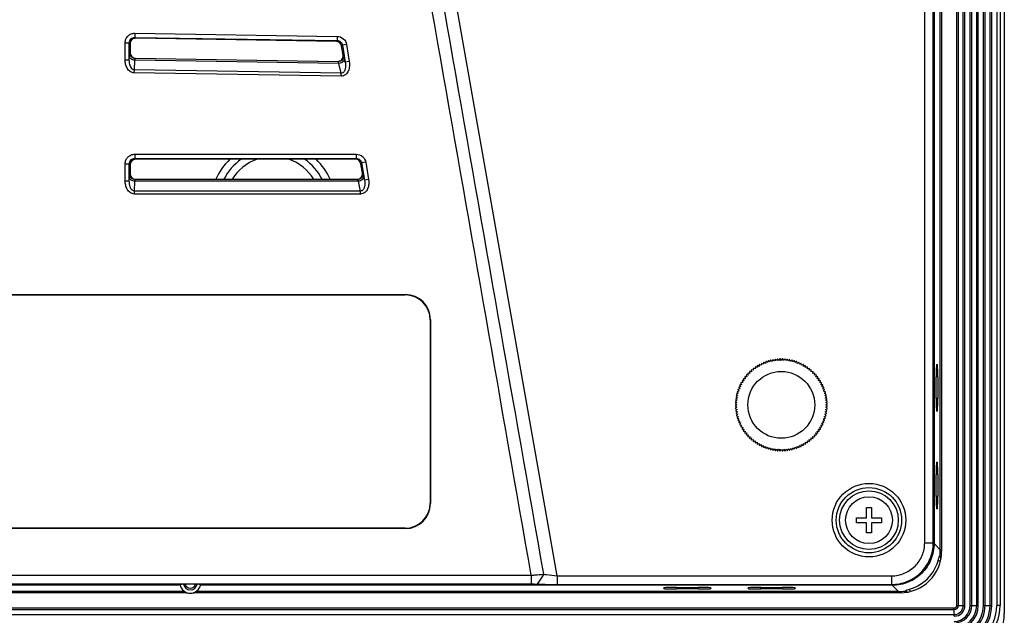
# Model space of a CAD drawing. Header units: millimetres. Extents: x 0 to 1682, y 0 to 1188.
# Tile 57 of 59: x 1486 to 1604, y 508 to 580. Entities that reach past the tile are written whole.
import ezdxf

# ---------------------------------------------------------------- set-up
doc = ezdxf.new("R2010")
doc.units = ezdxf.units.MM
doc.header["$LTSCALE"] = 92.51
for name, color, linetype in [('FRONT_BEZEL-RT1951WD-SHAPE', 7, 'CONTINUOUS'), ('GASKET-RT1951WD_BASE-SHAPE', 7, 'CONTINUOUS'), ('ISO7045-M3X10-4_8-SHAPE', 7, 'CONTINUOUS'), ('REAR_CASE-RT1951WD-SHAPE', 7, 'CONTINUOUS')]:
    doc.layers.add(name, color=color, linetype=linetype)

msp = doc.modelspace()

# ---------------------------------------------------------------- linework, layer by layer
at = {"layer": 'FRONT_BEZEL-RT1951WD-SHAPE', "color": 7, "linetype": 'Continuous'}
for p, q in [((1604.345959, 826.995896), (1604.345959, 508.589804)), ((1596.683113, 516.25265), (1596.683113, 819.33305)), ((1595.936458, 818.586395), (1595.936458, 516.999305)), ((1596.24437, 538.44285), (1596.32818, 538.44285)), ((1596.380561, 536.94285), (1596.191989, 536.94285)), ((1596.191989, 534.34285), (1596.191989, 536.94285)), ((1596.380561, 536.94285), (1596.380561, 534.34285)), ((1596.380561, 534.34285), (1596.191989, 534.34285)), ((1596.32818, 532.84285), (1596.24437, 532.84285)), ((1596.24437, 526.74285), (1596.32818, 526.74285)), ((1596.380561, 525.24285), (1596.191989, 525.24285)), ((1596.191989, 522.64285), (1596.191989, 525.24285)), ((1596.380561, 525.24285), (1596.380561, 522.64285)), ((1596.380561, 522.64285), (1596.191989, 522.64285)), ((1596.32818, 521.14285), (1596.24437, 521.14285)), ((1595.936458, 516.999305), (1595.897298, 516.999305)), ((1595.936458, 516.999305), (1596.683113, 516.25265)), ((1596.845959, 516.25265), (1596.683113, 516.25265)), ((1505.671214, 512.002351), (1225.620704, 512.002351)), ((1590.939504, 512.002351), (1508.120704, 512.002351)), ((1563.595959, 511.610629), (1563.595959, 511.694439)), ((1565.095959, 511.74682), (1567.695959, 511.74682)), ((1565.095959, 511.558248), (1565.095959, 511.74682)), ((1567.695959, 511.558248), (1567.695959, 511.74682)), ((1569.195959, 511.694439), (1569.195959, 511.610629)), ((1573.695959, 511.610629), (1573.695959, 511.694439)), ((1575.195959, 511.74682), (1577.795959, 511.74682)), ((1575.195959, 511.558248), (1575.195959, 511.74682)), ((1577.795959, 511.558248), (1577.795959, 511.74682)), ((1579.295959, 511.694439), (1579.295959, 511.610629)), ((1590.939504, 512.002351), (1590.939504, 512.04151)), ((1590.939504, 512.002351), (1591.686159, 511.255695)), ((1506.19511, 511.255695), (1225.096807, 511.255695)), ((1591.686159, 511.255695), (1507.596807, 511.255695)), ((1567.695959, 511.558248), (1565.095959, 511.558248)), ((1577.795959, 511.558248), (1575.195959, 511.558248)), ((1591.686159, 511.09285), (1591.686159, 511.255695))]:
    msp.add_line(p, q, dxfattribs=at)
for centre, radius, start, end in [((1516.790809, 557.548), 7.5, 133.46851891, 156.01765453), ((1516.790809, 557.548), 6.633975, 124.84011018, 152.64195312), ((1516.790809, 557.548), 5.767949, 109.31803514, 148.09887779), ((1516.790809, 557.548), 5.767949, 31.90112232, 70.68195995), ((1516.790809, 557.548), 6.633975, 27.35804704, 55.15988999), ((1516.790809, 557.548), 7.5, 23.98234457, 46.53148424), ((1594.126711, 516.910578), 2.878152, 325.50021018, 330.14057005), ((1591.673493, 516.252722), 5.00962, 351.09930186, 359.99916858), ((1591.686087, 516.265303), 5.009607, 270.00081973, 278.90071052), ((1591.02823, 513.812097), 2.878152, 299.85943635, 304.49979553)]:
    msp.add_arc(centre, radius, start, end, dxfattribs=at)
for centre, major_axis, ratio, start_param, end_param in [((1596.24437, 536.94285), (0, 1.5), 0.0349207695, 0, 1.5707963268), ((1596.32818, 536.94285), (0, 1.5), 0.0349207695, -1.5707963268, 0), ((1596.24437, 534.34285), (0, 1.5), 0.0349207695, -4.7123889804, -3.1415926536), ((1596.32818, 534.34285), (0, 1.5), 0.0349207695, -3.1415926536, -1.5707963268), ((1596.24437, 525.24285), (0, 1.5), 0.0349207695, 0, 1.5707963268), ((1596.32818, 525.24285), (0, 1.5), 0.0349207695, -1.5707963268, 0), ((1596.24437, 522.64285), (0, 1.5), 0.0349207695, -4.7123889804, -3.1415926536), ((1596.32818, 522.64285), (0, 1.5), 0.0349207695, -3.1415926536, -1.5707963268), ((1591.606244, 516.332564), (3.539843, -3.539843), 0.998782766, -0.5741172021, 0.5741172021), ((1565.095959, 511.694439), (1.5, 0), 0.0349207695, 1.5707963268, 3.1415926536), ((1565.095959, 511.610629), (1.5, 0), 0.0349207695, -3.1415926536, -1.5707963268), ((1567.695959, 511.694439), (1.5, 0), 0.0349207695, 0, 1.5707963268), ((1567.695959, 511.610629), (1.5, 0), 0.0349207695, -1.5707963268, 0), ((1575.195959, 511.694439), (1.5, 0), 0.0349207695, 1.5707963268, 3.1415926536), ((1575.195959, 511.610629), (1.5, 0), 0.0349207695, -3.1415926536, -1.5707963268), ((1577.795959, 511.694439), (1.5, 0), 0.0349207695, 0, 1.5707963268), ((1577.795959, 511.610629), (1.5, 0), 0.0349207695, -1.5707963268, 0), ((1599.342911, 508.595897), (-3.539843, 3.539843), 0.998782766, 2.3568034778, 3.9263818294)]:
    msp.add_ellipse(centre, major_axis=major_axis, ratio=ratio, start_param=start_param, end_param=end_param, dxfattribs=at)
for points, knots in [([(1595.936458, 516.999305), (1595.936375, 516.349396), (1595.676473, 515.035382), (1594.564558, 513.37433), (1592.9035, 512.26236), (1591.589448, 512.002434), (1590.939504, 512.002351)], [0, 0, 0, 0, 0.2499984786, 0.4999930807, 0.7499877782, 1, 1, 1, 1]), ([(1596.622787, 515.477621), (1596.624047, 515.479817), (1596.637129, 515.46885), (1596.648426, 515.440833), (1596.685928, 515.37217), (1596.720384, 515.279127), (1596.745052, 515.208009), (1596.756628, 515.170837)], [0, 0, 0, 0, 0.0224810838, 0.0928761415, 0.3382670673, 0.6541782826, 1, 1, 1, 1]), ([(1592.767969, 511.182181), (1592.730797, 511.193758), (1592.659675, 511.218427), (1592.566625, 511.252883), (1592.497969, 511.29039), (1592.469946, 511.301684), (1592.458993, 511.314763), (1592.461187, 511.316021)], [0, 0, 0, 0, 0.3458281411, 0.661772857, 0.9071697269, 0.9775355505, 1, 1, 1, 1])]:
    msp.add_open_spline(points, degree=3, knots=knots, dxfattribs=at)
at = {"layer": 'GASKET-RT1951WD_BASE-SHAPE', "color": 7, "linetype": 'Continuous'}
for p, q in [((1598.656061, 509.59285), (1598.656061, 825.99285)), ((1598.85202, 509.59285), (1598.85202, 825.99285)), ((1599.439897, 509.59285), (1599.439897, 825.99285)), ((1599.635857, 509.59285), (1599.635857, 825.99285)), ((1600.256061, 509.59285), (1600.256061, 825.99285)), ((1600.45202, 509.59285), (1600.45202, 825.99285)), ((1601.039897, 509.59285), (1601.039897, 825.99285)), ((1601.235857, 509.59285), (1601.235857, 825.99285)), ((1601.856061, 509.59285), (1601.856061, 825.99285)), ((1602.05202, 509.59285), (1602.05202, 825.99285)), ((1602.639897, 509.59285), (1602.639897, 825.99285)), ((1602.835857, 509.59285), (1602.835857, 825.99285)), ((1603.445959, 825.99285), (1603.445959, 509.59285)), ((1603.845959, 825.99285), (1603.845959, 509.59285)), ((1596.845959, 819.49285), (1596.845959, 516.09285)), ((1596.438185, 515.036157), (1596.675588, 514.798754)), ((1506.537522, 511.09285), (1224.754395, 511.09285)), ((1591.845959, 511.09285), (1507.254395, 511.09285)), ((1593.140054, 511.263221), (1592.902651, 511.500623)), ((1132.945959, 509.282748), (1598.345959, 509.282748)), ((1598.345959, 508.302952), (1598.345959, 509.282748)), ((1598.656061, 509.59285), (1599.635857, 509.59285)), ((1600.256061, 509.59285), (1601.235857, 509.59285)), ((1601.856061, 509.59285), (1602.835857, 509.59285)), ((1603.845959, 509.59285), (1603.445959, 509.59285)), ((1132.945959, 509.086788), (1598.345959, 509.086788)), ((1132.945959, 508.498911), (1598.345959, 508.498911))]:
    msp.add_line(p, q, dxfattribs=at)
for centre, radius in [((1591.845959, 516.09285), 5), ((1598.345959, 509.59285), 5.5), ((1598.345959, 509.59285), 5.1), ((1598.345959, 509.59285), 4.489898), ((1598.345959, 509.59285), 4.293939), ((1598.345959, 509.59285), 3.706061), ((1598.345959, 509.59285), 3.510102), ((1598.345959, 509.59285), 2.889898), ((1598.345959, 509.59285), 2.693939), ((1598.345959, 509.59285), 2.106061), ((1598.345959, 509.59285), 1.910102), ((1598.345959, 509.59285), 1.289898), ((1598.345959, 509.59285), 1.093939), ((1598.345959, 509.59285), 0.506061), ((1598.345959, 509.59285), 0.310102)]:
    msp.add_arc(centre, radius, 270, 360, dxfattribs=at)
at = {"layer": 'ISO7045-M3X10-4_8-SHAPE', "color": 7, "linetype": 'Continuous'}
for p, q in [((1587.845959, 521.29285), (1588.445959, 521.29285)), ((1587.845959, 520.09285), (1587.845959, 521.29285)), ((1588.445959, 521.29285), (1588.445959, 520.09285)), ((1586.645959, 520.09285), (1587.845959, 520.09285)), ((1586.645959, 519.49285), (1586.645959, 520.09285)), ((1588.445959, 520.09285), (1589.645959, 520.09285)), ((1589.645959, 520.09285), (1589.645959, 519.49285)), ((1587.845959, 519.49285), (1586.645959, 519.49285)), ((1587.845959, 518.29285), (1587.845959, 519.49285)), ((1589.645959, 519.49285), (1588.445959, 519.49285)), ((1588.445959, 519.49285), (1588.445959, 518.29285)), ((1588.445959, 518.29285), (1587.845959, 518.29285))]:
    msp.add_line(p, q, dxfattribs=at)
msp.add_circle((1588.145959, 519.79285), 2.8, dxfattribs=at)
at = {"layer": 'REAR_CASE-RT1951WD-SHAPE', "color": 7, "linetype": 'Continuous'}
for p, q in [((1594.814742, 517.09335), (1594.814742, 818.492349)), ((1595.842412, 517.09335), (1595.842412, 818.492349)), ((1595.898654, 517.037108), (1595.898654, 818.548591)), ((1550.814816, 513.142022), (1528.934061, 637.233949)), ((1500.259327, 578.086376), (1500.251484, 577.587123)), ((1500.259327, 578.086376), (1524.474234, 577.705978)), ((1524.474234, 577.705978), (1524.466391, 577.206725)), ((1499.092865, 576.938094), (1499.592179, 576.938094)), ((1499.092865, 574.892533), (1499.092865, 576.938094)), ((1499.592179, 576.938094), (1499.698366, 576.830226)), ((1499.592179, 574.892533), (1499.592179, 576.938094)), ((1499.698366, 576.830226), (1499.698366, 575.733433)), ((1500.251484, 577.587123), (1524.466391, 577.206725)), ((1500.251484, 577.587123), (1500.357671, 577.479255)), ((1524.375948, 577.101946), (1500.357671, 577.479255)), ((1524.466391, 577.206725), (1524.375948, 577.101946)), ((1525.096772, 576.662594), (1525.006329, 576.557815)), ((1525.186399, 575.458193), (1525.006329, 576.557815)), ((1525.589524, 576.743286), (1525.096772, 576.662594)), ((1525.096772, 576.662594), (1525.43261, 574.611757)), ((1525.589524, 576.743286), (1525.925361, 574.692448)), ((1499.592179, 574.892533), (1499.614407, 575.316371)), ((1499.659017, 575.694697), (1499.698366, 575.733433)), ((1525.232837, 575.41811), (1525.186399, 575.458193)), ((1499.092865, 574.892533), (1499.592179, 574.892533)), ((1500.194607, 573.68051), (1500.256297, 574.856809)), ((1524.692588, 574.472933), (1500.256297, 574.856809)), ((1500.297931, 575.045668), (1500.33728, 575.084404)), ((1524.582064, 574.664182), (1500.297931, 575.045668)), ((1500.33728, 575.084404), (1524.535626, 574.704266)), ((1524.582064, 574.664182), (1524.535626, 574.704266)), ((1524.948544, 573.291645), (1524.692588, 574.472933)), ((1525.43261, 574.611757), (1525.340385, 575.037394)), ((1525.925361, 574.692448), (1525.43261, 574.611757)), ((1500.189054, 573.327001), (1500.194607, 573.68051)), ((1524.94299, 572.938135), (1500.189054, 573.327001)), ((1524.948544, 573.291645), (1500.194607, 573.68051)), ((1524.94299, 572.938135), (1524.948544, 573.291645)), ((1500.241289, 563.595944), (1526.766825, 563.595944)), ((1500.241289, 563.595944), (1500.241289, 563.096629)), ((1526.766825, 563.595944), (1526.766825, 563.096629)), ((1499.092865, 562.44752), (1499.592179, 562.44752)), ((1499.092865, 560.401902), (1499.092865, 562.44752)), ((1499.592179, 562.44752), (1499.698366, 562.341333)), ((1499.592179, 560.401902), (1499.592179, 562.44752)), ((1499.698366, 562.341333), (1499.698366, 561.244367)), ((1500.241289, 563.096629), (1526.766825, 563.096629)), ((1500.241289, 563.096629), (1500.347476, 562.990442)), ((1526.676613, 562.990442), (1500.347476, 562.990442)), ((1526.766825, 563.096629), (1526.676613, 562.990442)), ((1527.407402, 562.552418), (1527.31719, 562.446231)), ((1527.496825, 561.349265), (1527.31719, 562.446231)), ((1527.900154, 562.633109), (1527.407402, 562.552418)), ((1527.407402, 562.552418), (1527.742385, 560.506801)), ((1527.900154, 562.633109), (1528.235137, 560.587492)), ((1499.659017, 561.205017), (1499.698366, 561.244367)), ((1527.543142, 561.309916), (1527.496825, 561.349265)), ((1499.092865, 560.401902), (1499.592179, 560.401902)), ((1499.592179, 560.401902), (1499.614407, 560.826038)), ((1500.201826, 559.189296), (1500.263517, 560.366418)), ((1527.009829, 560.366418), (1500.263517, 560.366418)), ((1500.308126, 560.555908), (1500.347476, 560.595257)), ((1526.902565, 560.555908), (1500.308126, 560.555908)), ((1500.347476, 560.595257), (1526.856248, 560.595257)), ((1526.902565, 560.555908), (1526.856248, 560.595257)), ((1527.265089, 559.189296), (1527.009829, 560.366418)), ((1527.742385, 560.506801), (1527.650406, 560.930936)), ((1528.235137, 560.587492), (1527.742385, 560.506801)), ((1527.265089, 559.189296), (1500.201826, 559.189296)), ((1500.201826, 558.835743), (1500.201826, 559.189296)), ((1527.265102, 558.835743), (1500.201826, 558.835743)), ((1527.265102, 558.835743), (1527.265102, 559.189296)), ((1468.634543, 546.79285), (1532.657375, 546.79285)), ((1468.669538, 546.757854), (1532.622379, 546.757854)), ((1532.622379, 546.757854), (1532.657375, 546.79285)), ((1535.610963, 543.76927), (1535.645959, 543.804266)), ((1535.610963, 543.76927), (1535.610963, 521.816429)), ((1535.645959, 543.804266), (1535.645959, 521.781434)), ((1575.788935, 538.769863), (1575.737649, 538.564165)), ((1576.000443, 538.657226), (1575.831137, 538.784807)), ((1576.062424, 538.859957), (1576.000443, 538.657226)), ((1576.267747, 538.736405), (1576.10535, 538.872672)), ((1576.340254, 538.935614), (1576.267747, 538.736405)), ((1576.538829, 538.801486), (1576.383786, 538.946066)), ((1576.621662, 538.996628), (1576.538829, 538.801486)), ((1576.812945, 538.85229), (1576.665681, 539.004786)), ((1576.905877, 539.042829), (1576.812945, 538.85229)), ((1577.089345, 538.888679), (1576.950264, 539.048673)), ((1577.192122, 539.074093), (1577.089345, 538.888679)), ((1577.36727, 538.910552), (1577.236753, 539.077606)), ((1577.47961, 539.090333), (1577.36727, 538.910552)), ((1577.645959, 538.91785), (1577.524364, 539.091505)), ((1577.767554, 539.091505), (1577.645959, 538.91785)), ((1577.924648, 538.910552), (1577.812308, 539.090333)), ((1578.055164, 539.077606), (1577.924648, 538.910552)), ((1578.202573, 538.888679), (1578.099796, 539.074093)), ((1578.341654, 539.048673), (1578.202573, 538.888679)), ((1578.478972, 538.85229), (1578.38604, 539.042829)), ((1578.626236, 539.004786), (1578.478972, 538.85229)), ((1578.753088, 538.801486), (1578.670256, 538.996628)), ((1578.908131, 538.946066), (1578.753088, 538.801486)), ((1579.02417, 538.736405), (1578.951664, 538.935614)), ((1579.186567, 538.872672), (1579.02417, 538.736405)), ((1579.291474, 538.657226), (1579.229493, 538.859957)), ((1579.46078, 538.784807), (1579.291474, 538.657226)), ((1579.554268, 538.564165), (1579.502982, 538.769863)), ((1573.843803, 537.566967), (1573.880615, 537.358193)), ((1574.082838, 537.550096), (1573.876277, 537.597784)), ((1574.057003, 537.76051), (1574.082838, 537.550096)), ((1574.294828, 537.731152), (1574.091045, 537.789586)), ((1574.28004, 537.94263), (1574.294828, 537.731152)), ((1574.516002, 537.900865), (1574.315557, 537.969884)), ((1574.512302, 538.112827), (1574.516002, 537.900865)), ((1574.745756, 538.05877), (1574.549198, 538.138185)), ((1574.753154, 538.270636), (1574.745756, 538.05877)), ((1574.983459, 538.204435), (1574.791326, 538.294028)), ((1575.001935, 538.415623), (1574.983459, 538.204435)), ((1575.228459, 538.337459), (1575.041279, 538.436985)), ((1575.257963, 538.547391), (1575.228459, 538.337459)), ((1575.480086, 538.457479), (1575.298371, 538.566664)), ((1575.520536, 538.665579), (1575.480086, 538.457479)), ((1575.737649, 538.564165), (1575.561898, 538.682711)), ((1579.730019, 538.682711), (1579.554268, 538.564165)), ((1579.811831, 538.457479), (1579.771381, 538.665579)), ((1579.993546, 538.566664), (1579.811831, 538.457479)), ((1580.063458, 538.337459), (1580.033954, 538.547391)), ((1580.250638, 538.436985), (1580.063458, 538.337459)), ((1580.308459, 538.204435), (1580.289982, 538.415623)), ((1580.500591, 538.294028), (1580.308459, 538.204435)), ((1580.546161, 538.05877), (1580.538763, 538.270636)), ((1580.742719, 538.138185), (1580.546161, 538.05877)), ((1580.775915, 537.900865), (1580.779615, 538.112827)), ((1580.97636, 537.969884), (1580.775915, 537.900865)), ((1580.99709, 537.731152), (1581.011878, 537.94263)), ((1581.200872, 537.789586), (1580.99709, 537.731152)), ((1581.209079, 537.550096), (1581.234915, 537.76051)), ((1581.41564, 537.597784), (1581.209079, 537.550096)), ((1581.411302, 537.358193), (1581.448115, 537.566967)), ((1572.944781, 536.447482), (1573.034373, 536.25535)), ((1573.180038, 536.493053), (1572.968173, 536.485654)), ((1573.100623, 536.68961), (1573.180038, 536.493053)), ((1573.337943, 536.722806), (1573.125981, 536.726506)), ((1573.268924, 536.923251), (1573.337943, 536.722806)), ((1573.507656, 536.943981), (1573.296178, 536.958769)), ((1573.449223, 537.147763), (1573.507656, 536.943981)), ((1573.688712, 537.15597), (1573.478298, 537.181806)), ((1573.641024, 537.362531), (1573.688712, 537.15597)), ((1573.880615, 537.358193), (1573.671841, 537.395006)), ((1581.620076, 537.395006), (1581.411302, 537.358193)), ((1581.603205, 537.15597), (1581.650893, 537.362531)), ((1581.813619, 537.181806), (1581.603205, 537.15597)), ((1581.784261, 536.943981), (1581.842694, 537.147763)), ((1581.995739, 536.958769), (1581.784261, 536.943981)), ((1581.953974, 536.722806), (1582.022993, 536.923251)), ((1582.165936, 536.726506), (1581.953974, 536.722806)), ((1582.111879, 536.493053), (1582.191294, 536.68961)), ((1582.323745, 536.485654), (1582.111879, 536.493053)), ((1582.257544, 536.25535), (1582.347137, 536.447482)), ((1572.581583, 535.238365), (1572.378851, 535.176384)), ((1572.454001, 535.407671), (1572.581583, 535.238365)), ((1572.674643, 535.501159), (1572.468946, 535.449873)), ((1572.556097, 535.67691), (1572.674643, 535.501159)), ((1572.781329, 535.758722), (1572.57323, 535.718272)), ((1572.672144, 535.940437), (1572.781329, 535.758722)), ((1572.901349, 536.010349), (1572.691418, 535.980845)), ((1572.801824, 536.197529), (1572.901349, 536.010349)), ((1573.034373, 536.25535), (1572.823186, 536.236873)), ((1582.468732, 536.236873), (1582.257544, 536.25535)), ((1582.390568, 536.010349), (1582.490094, 536.197529)), ((1582.6005, 535.980845), (1582.390568, 536.010349)), ((1582.510588, 535.758722), (1582.619773, 535.940437)), ((1582.718688, 535.718272), (1582.510588, 535.758722)), ((1582.617274, 535.501159), (1582.73582, 535.67691)), ((1582.822972, 535.449873), (1582.617274, 535.501159)), ((1582.710335, 535.238365), (1582.837916, 535.407671)), ((1582.913066, 535.176384), (1582.710335, 535.238365)), ((1572.161202, 534.002055), (1572.328256, 533.871539)), ((1572.35013, 534.149464), (1572.164715, 534.046687)), ((1572.190135, 534.288545), (1572.35013, 534.149464)), ((1572.386518, 534.425863), (1572.195979, 534.332931)), ((1572.234022, 534.573127), (1572.386518, 534.425863)), ((1572.437323, 534.699979), (1572.242181, 534.617147)), ((1572.292743, 534.855022), (1572.437323, 534.699979)), ((1572.502404, 534.971061), (1572.303194, 534.898555)), ((1572.366136, 535.133458), (1572.502404, 534.971061)), ((1582.789514, 534.971061), (1582.925781, 535.133458)), ((1582.988723, 534.898555), (1582.789514, 534.971061)), ((1582.854595, 534.699979), (1582.999175, 534.855022)), ((1583.049737, 534.617147), (1582.854595, 534.699979)), ((1582.905399, 534.425863), (1583.057895, 534.573127)), ((1583.095938, 534.332931), (1582.905399, 534.425863)), ((1582.941788, 534.149464), (1583.101782, 534.288545)), ((1583.127202, 534.046687), (1582.941788, 534.149464)), ((1582.963661, 533.871539), (1583.130715, 534.002055)), ((1572.147303, 533.714445), (1572.320959, 533.59285)), ((1572.320959, 533.59285), (1572.147303, 533.471255)), ((1572.328256, 533.871539), (1572.148475, 533.759199)), ((1572.148475, 533.426501), (1572.328256, 533.314161)), ((1572.328256, 533.314161), (1572.161202, 533.183644)), ((1572.164715, 533.139013), (1572.35013, 533.036236)), ((1572.35013, 533.036236), (1572.190135, 532.897155)), ((1572.195979, 532.852768), (1572.386518, 532.759836)), ((1582.905399, 532.759836), (1583.095938, 532.852768)), ((1582.941788, 533.036236), (1583.127202, 533.139013)), ((1583.101782, 532.897155), (1582.941788, 533.036236)), ((1583.143442, 533.759199), (1582.963661, 533.871539)), ((1582.963661, 533.314161), (1583.143442, 533.426501)), ((1583.130715, 533.183644), (1582.963661, 533.314161)), ((1582.970959, 533.59285), (1583.144614, 533.714445)), ((1583.144614, 533.471255), (1582.970959, 533.59285)), ((1572.386518, 532.759836), (1572.234022, 532.612572)), ((1572.242181, 532.568553), (1572.437323, 532.48572)), ((1572.437323, 532.48572), (1572.292743, 532.330677)), ((1572.303194, 532.287145), (1572.502404, 532.214638)), ((1572.502404, 532.214638), (1572.366136, 532.052241)), ((1572.378851, 532.009315), (1572.581583, 531.947334)), ((1572.581583, 531.947334), (1572.454001, 531.778028)), ((1572.468946, 531.735826), (1572.674643, 531.68454)), ((1572.674643, 531.68454), (1572.556097, 531.508789)), ((1582.617274, 531.68454), (1582.822972, 531.735826)), ((1582.73582, 531.508789), (1582.617274, 531.68454)), ((1582.710335, 531.947334), (1582.913066, 532.009315)), ((1582.837916, 531.778028), (1582.710335, 531.947334)), ((1582.789514, 532.214638), (1582.988723, 532.287145)), ((1582.925781, 532.052241), (1582.789514, 532.214638)), ((1582.854595, 532.48572), (1583.049737, 532.568553)), ((1582.999175, 532.330677), (1582.854595, 532.48572)), ((1583.057895, 532.612572), (1582.905399, 532.759836)), ((1572.57323, 531.467428), (1572.781329, 531.426977)), ((1572.781329, 531.426977), (1572.672144, 531.245262)), ((1572.691418, 531.204854), (1572.901349, 531.17535)), ((1572.901349, 531.17535), (1572.801824, 530.98817)), ((1572.823186, 530.948826), (1573.034373, 530.93035)), ((1573.034373, 530.93035), (1572.944781, 530.738217)), ((1572.968173, 530.700045), (1573.180038, 530.692647)), ((1573.180038, 530.692647), (1573.100623, 530.496089)), ((1573.125981, 530.459193), (1573.337943, 530.462893)), ((1573.337943, 530.462893), (1573.268924, 530.262448)), ((1581.953974, 530.462893), (1582.165936, 530.459193)), ((1582.022993, 530.262448), (1581.953974, 530.462893)), ((1582.111879, 530.692647), (1582.323745, 530.700045)), ((1582.191294, 530.496089), (1582.111879, 530.692647)), ((1582.257544, 530.93035), (1582.468732, 530.948826)), ((1582.347137, 530.738217), (1582.257544, 530.93035)), ((1582.390568, 531.17535), (1582.6005, 531.204854)), ((1582.490094, 530.98817), (1582.390568, 531.17535)), ((1582.510588, 531.426977), (1582.718688, 531.467428)), ((1582.619773, 531.245262), (1582.510588, 531.426977)), ((1573.296178, 530.226931), (1573.507656, 530.241719)), ((1573.507656, 530.241719), (1573.449223, 530.037936)), ((1573.478298, 530.003894), (1573.688712, 530.029729)), ((1573.688712, 530.029729), (1573.641024, 529.823168)), ((1573.671841, 529.790694), (1573.880615, 529.827506)), ((1573.880615, 529.827506), (1573.843803, 529.618732)), ((1573.876277, 529.587915), (1574.082838, 529.635603)), ((1574.082838, 529.635603), (1574.057003, 529.425189)), ((1574.091045, 529.396114), (1574.294828, 529.454547)), ((1574.294828, 529.454547), (1574.28004, 529.243069)), ((1574.315557, 529.215816), (1574.516002, 529.284834)), ((1574.516002, 529.284834), (1574.512302, 529.072872)), ((1580.775915, 529.284834), (1580.97636, 529.215816)), ((1580.779615, 529.072872), (1580.775915, 529.284834)), ((1580.99709, 529.454547), (1581.200872, 529.396114)), ((1581.011878, 529.243069), (1580.99709, 529.454547)), ((1581.209079, 529.635603), (1581.41564, 529.587915)), ((1581.234915, 529.425189), (1581.209079, 529.635603)), ((1581.411302, 529.827506), (1581.620076, 529.790694)), ((1581.448115, 529.618732), (1581.411302, 529.827506)), ((1581.603205, 530.029729), (1581.813619, 530.003894)), ((1581.650893, 529.823168), (1581.603205, 530.029729)), ((1581.784261, 530.241719), (1581.995739, 530.226931)), ((1581.842694, 530.037936), (1581.784261, 530.241719)), ((1574.549198, 529.047514), (1574.745756, 529.126929)), ((1574.745756, 529.126929), (1574.753154, 528.915064)), ((1574.791326, 528.891672), (1574.983459, 528.981264)), ((1574.983459, 528.981264), (1575.001935, 528.770077)), ((1575.041279, 528.748715), (1575.228459, 528.84824)), ((1575.228459, 528.84824), (1575.257963, 528.638309)), ((1575.298371, 528.619035), (1575.480086, 528.72822)), ((1575.480086, 528.72822), (1575.520536, 528.520121)), ((1575.561898, 528.502988), (1575.737649, 528.621534)), ((1575.737649, 528.621534), (1575.788935, 528.415837)), ((1575.831137, 528.400892), (1576.000443, 528.528474)), ((1576.000443, 528.528474), (1576.062424, 528.325742)), ((1576.10535, 528.313027), (1576.267747, 528.449295)), ((1576.267747, 528.449295), (1576.340254, 528.250085)), ((1576.383786, 528.239634), (1576.538829, 528.384214)), ((1576.538829, 528.384214), (1576.621662, 528.189072)), ((1576.665681, 528.180913), (1576.812945, 528.333409)), ((1576.812945, 528.333409), (1576.905877, 528.14287)), ((1576.950264, 528.137026), (1577.089345, 528.297021)), ((1577.089345, 528.297021), (1577.192122, 528.111606)), ((1577.236753, 528.108093), (1577.36727, 528.275147)), ((1577.36727, 528.275147), (1577.47961, 528.095366)), ((1577.524364, 528.094194), (1577.645959, 528.26785)), ((1577.645959, 528.26785), (1577.767554, 528.094194)), ((1577.812308, 528.095366), (1577.924648, 528.275147)), ((1577.924648, 528.275147), (1578.055164, 528.108093)), ((1578.099796, 528.111606), (1578.202573, 528.297021)), ((1578.202573, 528.297021), (1578.341654, 528.137026)), ((1578.38604, 528.14287), (1578.478972, 528.333409)), ((1578.478972, 528.333409), (1578.626236, 528.180913)), ((1578.670256, 528.189072), (1578.753088, 528.384214)), ((1578.753088, 528.384214), (1578.908131, 528.239634)), ((1578.951664, 528.250085), (1579.02417, 528.449295)), ((1579.02417, 528.449295), (1579.186567, 528.313027)), ((1579.229493, 528.325742), (1579.291474, 528.528474)), ((1579.291474, 528.528474), (1579.46078, 528.400892)), ((1579.502982, 528.415837), (1579.554268, 528.621534)), ((1579.554268, 528.621534), (1579.730019, 528.502988)), ((1579.771381, 528.520121), (1579.811831, 528.72822)), ((1579.811831, 528.72822), (1579.993546, 528.619035)), ((1580.033954, 528.638309), (1580.063458, 528.84824)), ((1580.063458, 528.84824), (1580.250638, 528.748715)), ((1580.289982, 528.770077), (1580.308459, 528.981264)), ((1580.308459, 528.981264), (1580.500591, 528.891672)), ((1580.538763, 528.915064), (1580.546161, 529.126929)), ((1580.546161, 529.126929), (1580.742719, 529.047514)), ((1535.610963, 521.816429), (1535.645959, 521.781434)), ((1532.657375, 518.79285), (1468.634543, 518.79285)), ((1532.622379, 518.827845), (1468.669538, 518.827845)), ((1532.622379, 518.827845), (1532.657375, 518.79285)), ((1594.814742, 517.09335), (1595.842412, 517.09335)), ((1595.842412, 517.09335), (1595.898654, 517.037108)), ((1414.26164, 513.193806), (1547.712311, 513.193806)), ((1547.712311, 513.193806), (1547.712311, 512.158906)), ((1549.203355, 513.322664), (1548.403004, 512.147432)), ((1550.814816, 513.142022), (1550.807586, 512.107123)), ((1550.814816, 513.142022), (1590.851721, 513.132262)), ((1590.851721, 513.132262), (1590.844492, 512.097362)), ((1225.620704, 512.040154), (1505.671214, 512.040154)), ((1414.26164, 512.158906), (1547.712311, 512.158906)), ((1506.074737, 512.121685), (1505.671214, 512.040154)), ((1507.516342, 512.127456), (1506.275575, 512.127456)), ((1508.120704, 512.040154), (1507.717181, 512.121685)), ((1508.120704, 512.040154), (1590.9017, 512.040154)), ((1550.807586, 512.107123), (1590.844492, 512.097362)), ((1590.844492, 512.097362), (1590.9017, 512.040154))]:
    msp.add_line(p, q, dxfattribs=at)
for centre, radius in [((1577.645959, 533.59285), 4), ((1588.145128, 519.792848), 4.403741), ((1588.141638, 519.792852), 3.908606), ((1588.145959, 519.79285), 3.511427)]:
    msp.add_circle(centre, radius, dxfattribs=at)
for centre, radius, start, end in [((1577.645959, 533.59285), 5.5, 109.26680913, 109.73319087), ((1577.645959, 533.59285), 5.5, 106.26680913, 106.73319087), ((1577.645959, 533.59285), 5.5, 103.26680913, 103.73319087), ((1577.645959, 533.59285), 5.5, 100.26680913, 100.73319087), ((1577.645959, 533.59285), 5.5, 97.26680913, 97.73319087), ((1577.645959, 533.59285), 5.5, 94.26680913, 94.73319087), ((1577.645959, 533.59285), 5.5, 91.26680913, 91.73319087), ((1577.645959, 533.59285), 5.5, 88.26680913, 88.73319087), ((1577.645959, 533.59285), 5.5, 85.26680913, 85.73319087), ((1577.645959, 533.59285), 5.5, 82.26680913, 82.73319087), ((1577.645959, 533.59285), 5.5, 79.26680913, 79.73319087), ((1577.645959, 533.59285), 5.5, 76.26680913, 76.73319087), ((1577.645959, 533.59285), 5.5, 73.26680913, 73.73319087), ((1577.645959, 533.59285), 5.5, 70.26680913, 70.73319087), ((1577.645959, 533.59285), 5.5, 133.26680913, 133.73319087), ((1577.645959, 533.59285), 5.5, 130.26680913, 130.73319087), ((1577.645959, 533.59285), 5.5, 127.26680913, 127.73319087), ((1577.645959, 533.59285), 5.5, 124.26680913, 124.73319087), ((1577.645959, 533.59285), 5.5, 121.26680913, 121.73319087), ((1577.645959, 533.59285), 5.5, 118.26680913, 118.73319087), ((1577.645959, 533.59285), 5.5, 115.26680913, 115.73319087), ((1577.645959, 533.59285), 5.5, 112.26680913, 112.73319087), ((1577.645959, 533.59285), 5.5, 67.26680913, 67.73319087), ((1577.645959, 533.59285), 5.5, 64.26680913, 64.73319087), ((1577.645959, 533.59285), 5.5, 61.26680913, 61.73319087), ((1577.645959, 533.59285), 5.5, 58.26680913, 58.73319087), ((1577.645959, 533.59285), 5.5, 55.26680913, 55.73319087), ((1577.645959, 533.59285), 5.5, 52.26680913, 52.73319087), ((1577.645959, 533.59285), 5.5, 49.26680913, 49.73319087), ((1577.645959, 533.59285), 5.5, 46.26680913, 46.73319087), ((1577.645959, 533.59285), 5.5, 148.26680913, 148.73319087), ((1577.645959, 533.59285), 5.5, 145.26680913, 145.73319087), ((1577.645959, 533.59285), 5.5, 142.26680913, 142.73319087), ((1577.645959, 533.59285), 5.5, 139.26680913, 139.73319087), ((1577.645959, 533.59285), 5.5, 136.26680913, 136.73319087), ((1577.645959, 533.59285), 5.5, 43.26680913, 43.73319087), ((1577.645959, 533.59285), 5.5, 40.26680913, 40.73319087), ((1577.645959, 533.59285), 5.5, 37.26680913, 37.73319087), ((1577.645959, 533.59285), 5.5, 34.26680913, 34.73319087), ((1577.645959, 533.59285), 5.5, 31.26680913, 31.73319087), ((1577.645959, 533.59285), 5.5, 163.26680913, 163.73319087), ((1577.645959, 533.59285), 5.5, 160.26680913, 160.73319087), ((1577.645959, 533.59285), 5.5, 157.26680913, 157.73319087), ((1577.645959, 533.59285), 5.5, 154.26680913, 154.73319087), ((1577.645959, 533.59285), 5.5, 151.26680913, 151.73319087), ((1577.645959, 533.59285), 5.5, 28.26680913, 28.73319087), ((1577.645959, 533.59285), 5.5, 25.26680913, 25.73319087), ((1577.645959, 533.59285), 5.5, 22.26680913, 22.73319087), ((1577.645959, 533.59285), 5.5, 19.26680913, 19.73319087), ((1577.645959, 533.59285), 5.5, 16.26680913, 16.73319087), ((1577.645959, 533.59285), 5.5, 175.26680913, 175.73319087), ((1577.645959, 533.59285), 5.5, 172.26680913, 172.73319087), ((1577.645959, 533.59285), 5.5, 169.26680913, 169.73319087), ((1577.645959, 533.59285), 5.5, 166.26680913, 166.73319087), ((1577.645959, 533.59285), 5.5, 13.26680913, 13.73319087), ((1577.645959, 533.59285), 5.5, 10.26680913, 10.73319087), ((1577.645959, 533.59285), 5.5, 7.26680913, 7.73319087), ((1577.645959, 533.59285), 5.5, 4.26680913, 4.73319087), ((1577.645959, 533.59285), 5.5, 178.26680913, 178.73319087), ((1577.645959, 533.59285), 5.5, 181.26680913, 181.73319087), ((1577.645959, 533.59285), 5.5, 184.26680913, 184.73319087), ((1577.645959, 533.59285), 5.5, 187.26680913, 187.73319087), ((1577.645959, 533.59285), 5.5, 352.26680913, 352.73319087), ((1577.645959, 533.59285), 5.5, 355.26680913, 355.73319087), ((1577.645959, 533.59285), 5.5, 1.26680913, 1.73319087), ((1577.645959, 533.59285), 5.5, 358.26680913, 358.73319087), ((1577.645959, 533.59285), 5.5, 190.26680913, 190.73319087), ((1577.645959, 533.59285), 5.5, 193.26680913, 193.73319087), ((1577.645959, 533.59285), 5.5, 196.26680913, 196.73319087), ((1577.645959, 533.59285), 5.5, 199.26680913, 199.73319087), ((1577.645959, 533.59285), 5.5, 340.26680913, 340.73319087), ((1577.645959, 533.59285), 5.5, 343.26680913, 343.73319087), ((1577.645959, 533.59285), 5.5, 346.26680913, 346.73319087), ((1577.645959, 533.59285), 5.5, 349.26680913, 349.73319087), ((1577.645959, 533.59285), 5.5, 202.26680913, 202.73319087), ((1577.645959, 533.59285), 5.5, 205.26680913, 205.73319087), ((1577.645959, 533.59285), 5.5, 208.26680913, 208.73319087), ((1577.645959, 533.59285), 5.5, 211.26680913, 211.73319087), ((1577.645959, 533.59285), 5.5, 214.26680913, 214.73319087), ((1577.645959, 533.59285), 5.5, 325.26680913, 325.73319087), ((1577.645959, 533.59285), 5.5, 328.26680913, 328.73319087), ((1577.645959, 533.59285), 5.5, 331.26680913, 331.73319087), ((1577.645959, 533.59285), 5.5, 334.26680913, 334.73319087), ((1577.645959, 533.59285), 5.5, 337.26680913, 337.73319087), ((1577.645959, 533.59285), 5.5, 217.26680913, 217.73319087), ((1577.645959, 533.59285), 5.5, 220.26680913, 220.73319087), ((1577.645959, 533.59285), 5.5, 223.26680913, 223.73319087), ((1577.645959, 533.59285), 5.5, 226.26680913, 226.73319087), ((1577.645959, 533.59285), 5.5, 229.26680913, 229.73319087), ((1577.645959, 533.59285), 5.5, 310.26680913, 310.73319087), ((1577.645959, 533.59285), 5.5, 313.26680913, 313.73319087), ((1577.645959, 533.59285), 5.5, 316.26680913, 316.73319087), ((1577.645959, 533.59285), 5.5, 319.26680913, 319.73319087), ((1577.645959, 533.59285), 5.5, 322.26680913, 322.73319087), ((1577.645959, 533.59285), 5.5, 232.26680913, 232.73319087), ((1577.645959, 533.59285), 5.5, 235.26680913, 235.73319087), ((1577.645959, 533.59285), 5.5, 238.26680913, 238.73319087), ((1577.645959, 533.59285), 5.5, 241.26680913, 241.73319087), ((1577.645959, 533.59285), 5.5, 244.26680913, 244.73319087), ((1577.645959, 533.59285), 5.5, 247.26680913, 247.73319087), ((1577.645959, 533.59285), 5.5, 250.26680913, 250.73319087), ((1577.645959, 533.59285), 5.5, 253.26680913, 253.73319087), ((1577.645959, 533.59285), 5.5, 256.26680913, 256.73319087), ((1577.645959, 533.59285), 5.5, 259.26680913, 259.73319087), ((1577.645959, 533.59285), 5.5, 262.26680913, 262.73319087), ((1577.645959, 533.59285), 5.5, 265.26680913, 265.73319087), ((1577.645959, 533.59285), 5.5, 268.26680913, 268.73319087), ((1577.645959, 533.59285), 5.5, 271.26680913, 271.73319087), ((1577.645959, 533.59285), 5.5, 274.26680913, 274.73319087), ((1577.645959, 533.59285), 5.5, 277.26680913, 277.73319087), ((1577.645959, 533.59285), 5.5, 280.26680913, 280.73319087), ((1577.645959, 533.59285), 5.5, 283.26680913, 283.73319087), ((1577.645959, 533.59285), 5.5, 286.26680913, 286.73319087), ((1577.645959, 533.59285), 5.5, 289.26680913, 289.73319087), ((1577.645959, 533.59285), 5.5, 292.26680913, 292.73319087), ((1577.645959, 533.59285), 5.5, 295.26680913, 295.73319087), ((1577.645959, 533.59285), 5.5, 298.26680913, 298.73319087), ((1577.645959, 533.59285), 5.5, 301.26680913, 301.73319087), ((1577.645959, 533.59285), 5.5, 304.26680913, 304.73319087), ((1577.645959, 533.59285), 5.5, 307.26680913, 307.73319087), ((1506.895959, 512.290154), 1.25, 191.53695903, 348.46304097), ((1506.895959, 512.290154), 0.838324, 191.59309348, 348.40690652), ((1506.895959, 512.290154), 0.641362, 194.69512502, 345.30487498)]:
    msp.add_arc(centre, radius, start, end, dxfattribs=at)
for centre, major_axis, ratio, start_param, end_param in [((1500.349258, 576.828415), (-0.457266, 0.464506), 0.9972212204, -0.7918609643, 0.7918609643), ((1524.364234, 576.451157), (0.425713, 0.493194), 0.9976747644, -0.6952410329, 0.6952410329), ((1500.349258, 575.735188), (0.464466, 0.457227), 0.9973068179, 2.3653966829, 3.9177886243), ((1524.543718, 575.355111), (0.493686, -0.426139), 0.9966790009, -0.8727724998, 0.8727724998), ((1500.349258, 562.33955), (-0.46088, 0.46088), 0.9972646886, -0.7840286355, 0.7840286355), ((1526.675098, 562.33955), (0.42184, 0.496537), 0.9976438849, -0.7030766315, 0.7030766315), ((1500.349258, 561.246149), (0.46088, 0.46088), 0.9972646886, -3.9256212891, -2.3575640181), ((1526.854149, 561.246149), (0.496988, -0.422222), 0.9967400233, -0.8649443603, 0.8649443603), ((1532.599504, 543.746395), (2.137496, 2.137496), 0.9924325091, -0.7816000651, 0.7816000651), ((1532.634499, 543.78139), (-2.137496, -2.137496), 0.9924325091, 2.3599925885, 3.9231927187), ((1532.599504, 521.839305), (-2.137496, 2.137496), 0.9924325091, -3.9231927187, -2.3599925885), ((1532.634499, 521.804309), (-2.137496, 2.137496), 0.9924325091, 2.3599925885, 3.9231927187), ((1590.895606, 517.043202), (3.539843, -3.539843), 0.998782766, -0.7847891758, 0.7847891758)]:
    msp.add_ellipse(centre, major_axis=major_axis, ratio=ratio, start_param=start_param, end_param=end_param, dxfattribs=at)
for points in [[(1547.712311, 513.193806), (1540.492256, 554.371368), (1533.27421, 595.549283), (1526.058444, 636.727597)], [(1549.203355, 513.322664), (1541.956554, 554.539681), (1534.710785, 595.75688), (1527.466187, 636.974284)], [(1500.297931, 575.045668), (1500.134036, 575.048684), (1499.79557, 575.190129), (1499.659459, 575.530775), (1499.659017, 575.694697)], [(1500.308126, 560.555908), (1500.142638, 560.556361), (1499.798478, 560.695369), (1499.65947, 561.039529), (1499.659017, 561.205017)], [(1527.543142, 561.309916), (1527.571897, 561.130695), (1527.464641, 560.727498), (1527.084077, 560.556493), (1526.902565, 560.555908)]]:
    msp.add_open_spline(points, degree=3, dxfattribs=at)
for points, knots in [([(1499.092865, 576.938094), (1499.092872, 577.088951), (1499.153681, 577.394036), (1499.414092, 577.778344), (1499.802447, 578.032719), (1500.10847, 578.088738), (1500.259327, 578.086376)], [0, 0, 0, 0, 0.2499982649, 0.4999838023, 0.7499704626, 1, 1, 1, 1]), ([(1524.474234, 577.705978), (1524.735437, 577.701863), (1525.272004, 577.502839), (1525.547291, 577.001102), (1525.589524, 576.743286)], [0, 0, 0, 0, 0.4999833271, 1, 1, 1, 1]), ([(1499.59218, 576.938094), (1499.591829, 577.105387), (1499.732423, 577.455005), (1500.084207, 577.590101), (1500.251484, 577.587123)], [0, 0, 0, 0, 0.4999844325, 1, 1, 1, 1]), ([(1524.466391, 577.206725), (1524.614093, 577.204659), (1524.917854, 577.092544), (1525.07315, 576.80842), (1525.096772, 576.662594)], [0, 0, 0, 0, 0.4999832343, 1, 1, 1, 1]), ([(1499.614407, 575.316371), (1499.617068, 575.367079), (1499.622887, 575.456086), (1499.631722, 575.572577), (1499.644626, 575.645492), (1499.650444, 575.686247), (1499.659017, 575.694697)], [0, 0, 0, 0, 0.3985458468, 0.7035613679, 0.905522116, 1, 1, 1, 1]), ([(1500.256297, 574.856809), (1500.174909, 574.859582), (1500.017111, 574.885768), (1499.810618, 574.983767), (1499.661644, 575.130035), (1499.617532, 575.25655), (1499.614407, 575.316371)], [0, 0, 0, 0, 0.2855109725, 0.5528887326, 0.789982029, 1, 1, 1, 1]), ([(1525.232837, 575.41811), (1525.247674, 575.325603), (1525.236376, 575.131382), (1525.098359, 574.876358), (1524.866232, 574.702567), (1524.675746, 574.663017), (1524.582064, 574.664182)], [0, 0, 0, 0, 0.2498739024, 0.5, 0.7501260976, 1, 1, 1, 1]), ([(1525.340385, 575.037394), (1525.329376, 575.088198), (1525.308866, 575.177733), (1525.280613, 575.294638), (1525.255602, 575.368875), (1525.242719, 575.40957), (1525.232837, 575.41811)], [0, 0, 0, 0, 0.3930672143, 0.6969706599, 0.9012447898, 1, 1, 1, 1]), ([(1500.189054, 573.327001), (1500.016118, 573.329721), (1499.66626, 573.458586), (1499.323403, 573.870907), (1499.132643, 574.365954), (1499.092866, 574.7175), (1499.092865, 574.892533)], [0, 0, 0, 0, 0.2480862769, 0.4981077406, 0.7489363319, 1, 1, 1, 1]), ([(1500.194607, 573.68051), (1500.132365, 573.680621), (1500.00696, 573.719313), (1499.779499, 573.932111), (1499.623122, 574.347814), (1499.589535, 574.710743), (1499.592179, 574.892533)], [0, 0, 0, 0, 0.1275450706, 0.2543585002, 0.627440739, 1, 1, 1, 1]), ([(1500.256296, 574.856809), (1500.260298, 574.901715), (1500.266393, 574.96123), (1500.28246, 575.022253), (1500.291731, 575.042631), (1500.297933, 575.045668)], [0, 0, 0, 0, 0.6914736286, 0.8940882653, 1, 1, 1, 1]), ([(1524.692593, 574.472933), (1524.672256, 574.518467), (1524.644611, 574.578857), (1524.605793, 574.640539), (1524.589975, 574.660718), (1524.582061, 574.664182)], [0, 0, 0, 0, 0.6729226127, 0.8834367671, 1, 1, 1, 1]), ([(1525.340385, 575.037394), (1525.34741, 574.973063), (1525.317116, 574.82865), (1525.169649, 574.652496), (1524.952672, 574.52444), (1524.781311, 574.481867), (1524.692588, 574.472933)], [0, 0, 0, 0, 0.2067841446, 0.4448449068, 0.7150641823, 1, 1, 1, 1]), ([(1525.925361, 574.692448), (1525.955984, 574.505437), (1525.972226, 574.122298), (1525.844119, 573.562556), (1525.563807, 573.156303), (1525.229219, 572.967112), (1525.037586, 572.936655), (1524.94299, 572.938135)], [0, 0, 0, 0, 0.2505887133, 0.5008331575, 0.7497420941, 0.8748964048, 1, 1, 1, 1]), ([(1525.43261, 574.611757), (1525.455538, 574.483394), (1525.482249, 574.222667), (1525.459289, 573.893997), (1525.389446, 573.639843), (1525.300388, 573.460982), (1525.155506, 573.314056), (1525.014932, 573.284959), (1524.948544, 573.291645)], [0, 0, 0, 0, 0.2478462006, 0.4961737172, 0.6210664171, 0.7466655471, 0.8731759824, 1, 1, 1, 1]), ([(1499.092865, 562.44752), (1499.092871, 562.596901), (1499.152472, 562.898935), (1499.407955, 563.280806), (1499.789829, 563.536325), (1500.091887, 563.595936), (1500.241289, 563.595944)], [0, 0, 0, 0, 0.2499976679, 0.4999820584, 0.7499674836, 1, 1, 1, 1]), ([(1526.766825, 563.595944), (1527.030889, 563.595935), (1527.576765, 563.400894), (1527.857469, 562.893713), (1527.900154, 562.633109)], [0, 0, 0, 0, 0.4999884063, 1, 1, 1, 1]), ([(1499.59218, 562.44752), (1499.591837, 562.613237), (1499.729544, 562.959251), (1500.075559, 563.09697), (1500.241289, 563.096629)], [0, 0, 0, 0, 0.4999827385, 1, 1, 1, 1]), ([(1526.766825, 563.096629), (1526.916143, 563.096892), (1527.225182, 562.987049), (1527.38353, 562.699822), (1527.407402, 562.552418)], [0, 0, 0, 0, 0.4999883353, 1, 1, 1, 1]), ([(1499.614407, 560.826038), (1499.617068, 560.876785), (1499.622883, 560.965894), (1499.631736, 561.082499), (1499.644616, 561.155659), (1499.650467, 561.196457), (1499.659017, 561.205017)], [0, 0, 0, 0, 0.3981893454, 0.7030955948, 0.9051933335, 1, 1, 1, 1]), ([(1527.650406, 560.930936), (1527.639421, 560.981586), (1527.618961, 561.070792), (1527.590788, 561.187256), (1527.565842, 561.261023), (1527.55301, 561.301523), (1527.543142, 561.309916)], [0, 0, 0, 0, 0.3936055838, 0.697582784, 0.9016140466, 1, 1, 1, 1]), ([(1500.201826, 558.835743), (1500.027842, 558.835747), (1499.673663, 558.960971), (1499.3262, 559.374287), (1499.133112, 559.872019), (1499.092866, 560.225779), (1499.092865, 560.401902)], [0, 0, 0, 0, 0.2480410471, 0.4980576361, 0.7489105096, 1, 1, 1, 1]), ([(1500.201826, 559.189296), (1500.139276, 559.188053), (1500.012362, 559.224608), (1499.872021, 559.352623), (1499.770255, 559.508991), (1499.673032, 559.735164), (1499.604639, 560.035291), (1499.590406, 560.279964), (1499.592179, 560.401902)], [0, 0, 0, 0, 0.1271329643, 0.2535645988, 0.3790555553, 0.503891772, 0.7521838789, 1, 1, 1, 1]), ([(1500.263517, 560.366418), (1500.18146, 560.368569), (1500.022128, 560.393893), (1499.813308, 560.491524), (1499.66235, 560.638293), (1499.617557, 560.765784), (1499.614407, 560.826038)], [0, 0, 0, 0, 0.2854479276, 0.5530184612, 0.7901853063, 1, 1, 1, 1]), ([(1500.263516, 560.366418), (1500.268227, 560.411437), (1500.275245, 560.471086), (1500.292338, 560.532359), (1500.301858, 560.552764), (1500.308128, 560.555908)], [0, 0, 0, 0, 0.6899395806, 0.8930906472, 1, 1, 1, 1]), ([(1527.009833, 560.366418), (1526.990249, 560.411646), (1526.963605, 560.471591), (1526.925863, 560.532677), (1526.910349, 560.552592), (1526.902562, 560.555908)], [0, 0, 0, 0, 0.6744063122, 0.8841918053, 1, 1, 1, 1]), ([(1527.650406, 560.930936), (1527.657406, 560.866949), (1527.627772, 560.723469), (1527.482324, 560.547741), (1527.267683, 560.419347), (1527.097881, 560.375966), (1527.009829, 560.366418)], [0, 0, 0, 0, 0.2071064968, 0.4450837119, 0.7150344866, 1, 1, 1, 1]), ([(1527.742385, 560.506801), (1527.765166, 560.37927), (1527.791728, 560.120232), (1527.769034, 559.793705), (1527.700066, 559.541107), (1527.612219, 559.363111), (1527.469969, 559.215993), (1527.331178, 559.184042), (1527.265089, 559.189296)], [0, 0, 0, 0, 0.247840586, 0.4961680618, 0.6210570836, 0.7466493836, 0.8731666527, 1, 1, 1, 1]), ([(1528.235137, 560.587492), (1528.265558, 560.401715), (1528.281836, 560.021134), (1528.155327, 559.46492), (1527.879035, 559.060408), (1527.548897, 558.868871), (1527.359076, 558.835748), (1527.265102, 558.835743)], [0, 0, 0, 0, 0.2505700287, 0.500809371, 0.7497576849, 0.8749163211, 1, 1, 1, 1]), ([(1590.844492, 512.097362), (1591.494735, 512.0974), (1592.809024, 512.357349), (1594.47014, 513.46921), (1595.582143, 515.129761), (1595.842249, 516.443499), (1595.842412, 517.09335)], [0, 0, 0, 0, 0.2501301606, 0.5000936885, 0.7500207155, 1, 1, 1, 1]), ([(1590.851721, 513.132262), (1591.367396, 513.132136), (1592.409683, 513.337926), (1593.727068, 514.219376), (1594.608757, 515.536203), (1594.814742, 516.578011), (1594.814742, 517.09335)], [0, 0, 0, 0, 0.250154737, 0.5001019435, 0.7500078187, 1, 1, 1, 1]), ([(1547.712311, 513.193806), (1547.853888, 513.207148), (1548.350649, 513.252935), (1548.847657, 513.296397), (1549.203355, 513.322664)], [0, 0, 0, 0, 0.28505254, 1, 1, 1, 1]), ([(1549.203355, 513.322664), (1549.311822, 513.306258), (1549.847524, 513.233584), (1550.385594, 513.179599), (1550.814816, 513.142022)], [0, 0, 0, 0, 0.2029368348, 1, 1, 1, 1]), ([(1506.074737, 512.121685), (1506.097663, 512.126317), (1506.165312, 512.124985), (1506.231974, 512.127456), (1506.275575, 512.127456)], [0, 0, 0, 0, 0.3491433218, 1, 1, 1, 1]), ([(1507.516342, 512.127456), (1507.559943, 512.127456), (1507.626605, 512.124985), (1507.694254, 512.126317), (1507.717181, 512.121685)], [0, 0, 0, 0, 0.6508566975, 1, 1, 1, 1]), ([(1547.712311, 512.158906), (1547.777826, 512.158906), (1548.008085, 512.157893), (1548.238402, 512.154544), (1548.403004, 512.147432)], [0, 0, 0, 0, 0.2845123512, 1, 1, 1, 1]), ([(1548.403004, 512.147432), (1548.564842, 512.140439), (1549.36612, 512.114291), (1550.167903, 512.107279), (1550.807586, 512.107123)], [0, 0, 0, 0, 0.2020634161, 1, 1, 1, 1])]:
    msp.add_open_spline(points, degree=3, knots=knots, dxfattribs=at)

doc.saveas('drawing.dxf')
